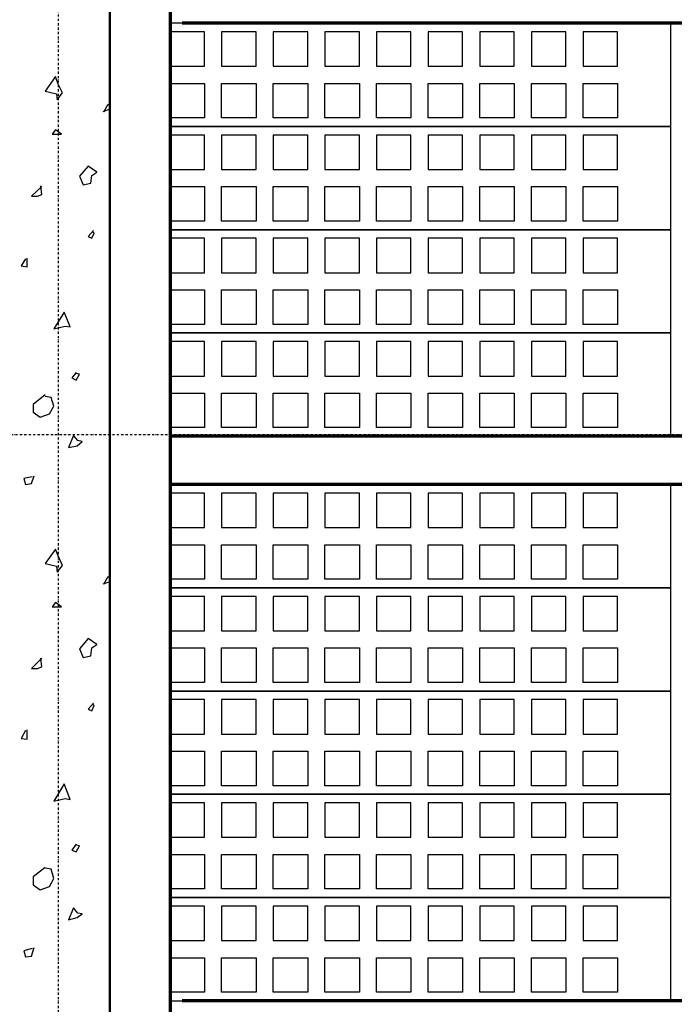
# Model space of a CAD drawing. Header units: millimetres. Extents: x 361 to 67326, y 666 to 56869.
# Tile 31 of 129: x 23547 to 25449, y 22396 to 25256. Entities that reach past the tile are written whole.
import ezdxf

# ---------------------------------------------------------------- set-up
doc = ezdxf.new("R2010")
doc.units = ezdxf.units.MM
doc.linetypes.add('DASHDOT', pattern=[25.4, 12.7, -6.35, 0, -6.35])
doc.layers.add('stramien', color=1, linetype='DASHDOT')
doc.layers.add('vanarris', color=253, linetype='Continuous')

# ---------------------------------------------------------------- blocks, each defined once
blk = doc.blocks.new('*U72')
at = {"layer": 'stramien', "color": 1, "ltscale": 0.5}
blk.add_lwpolyline([(0, 21501.2), (0, -25501.2)], dxfattribs=at)
blk = doc.blocks.new('*U71')
at = {"layer": 'stramien', "color": 0, "linetype": 'ByBlock', "lineweight": -2, "transparency": 16777216}
blk.add_blockref('*U72', (14400, 0), dxfattribs=at)

msp = doc.modelspace()

# ---------------------------------------------------------------- linework, layer by layer
at = {"layer": 'stramien', "color": 1, "ltscale": 0.5}
msp.add_lwpolyline([(1736.5, 24051.2), (67326.2, 24051.2)], dxfattribs=at)
at = {"layer": 'vanarris', "lineweight": 50}
msp.add_line((23808.9, 38046.2), (23808.9, 16916.2), dxfattribs=at)
at = {"layer": 'vanarris', "lineweight": 70}
for p, q in [((23983.9, 30346.2), (23983.9, 17046.2)), ((26898.9, 25246.2), (24018.9, 25246.2)), ((40933.9, 24046.2), (23983.9, 24046.2)), ((40933.9, 23906.2), (23983.9, 23906.2)), ((26898.9, 22406.2), (24018.9, 22406.2))]:
    msp.add_line(p, q, dxfattribs=at)
at = {"layer": 'vanarris', "lineweight": 25}
for p, q in [((25438.9, 25246.2), (23983.9, 25246.2)), ((25438.9, 24946.2), (25438.9, 25246.2)), ((24083.9, 25221.2), (23983.9, 25221.2)), ((23983.9, 25221.2), (23983.9, 25121.2)), ((24083.9, 25121.2), (24083.9, 25221.2)), ((24233.9, 25221.2), (24133.9, 25221.2)), ((24133.9, 25221.2), (24133.9, 25121.2)), ((24233.9, 25121.2), (24233.9, 25221.2)), ((24383.9, 25221.2), (24283.9, 25221.2)), ((24283.9, 25221.2), (24283.9, 25121.2)), ((24383.9, 25121.2), (24383.9, 25221.2)), ((24533.9, 25221.2), (24433.9, 25221.2)), ((24433.9, 25221.2), (24433.9, 25121.2)), ((24533.9, 25121.2), (24533.9, 25221.2)), ((24683.9, 25221.2), (24583.9, 25221.2)), ((24583.9, 25221.2), (24583.9, 25121.2)), ((24683.9, 25121.2), (24683.9, 25221.2)), ((24833.9, 25221.2), (24733.9, 25221.2)), ((24733.9, 25221.2), (24733.9, 25121.2)), ((24833.9, 25121.2), (24833.9, 25221.2)), ((24983.9, 25221.2), (24883.9, 25221.2)), ((24883.9, 25221.2), (24883.9, 25121.2)), ((24983.9, 25121.2), (24983.9, 25221.2)), ((25133.9, 25221.2), (25033.9, 25221.2)), ((25033.9, 25221.2), (25033.9, 25121.2)), ((25133.9, 25121.2), (25133.9, 25221.2)), ((25283.9, 25221.2), (25183.9, 25221.2)), ((25183.9, 25221.2), (25183.9, 25121.2)), ((25283.9, 25121.2), (25283.9, 25221.2)), ((23983.9, 25121.2), (24083.9, 25121.2)), ((24133.9, 25121.2), (24233.9, 25121.2)), ((24283.9, 25121.2), (24383.9, 25121.2)), ((24433.9, 25121.2), (24533.9, 25121.2)), ((24583.9, 25121.2), (24683.9, 25121.2)), ((24733.9, 25121.2), (24833.9, 25121.2)), ((24883.9, 25121.2), (24983.9, 25121.2)), ((25033.9, 25121.2), (25133.9, 25121.2)), ((25183.9, 25121.2), (25283.9, 25121.2)), ((23651.4, 25091.2), (23621.4, 25048.7)), ((23658.9, 25068.7), (23651.4, 25091.2)), ((23671.4, 25043.7), (23658.9, 25068.7)), ((23983.9, 24971.2), (23983.9, 25071.2)), ((23983.9, 25071.2), (24083.9, 25071.2)), ((24083.9, 25071.2), (24083.9, 24971.2)), ((24133.9, 24971.2), (24133.9, 25071.2)), ((24133.9, 25071.2), (24233.9, 25071.2)), ((24233.9, 25071.2), (24233.9, 24971.2)), ((24283.9, 24971.2), (24283.9, 25071.2)), ((24283.9, 25071.2), (24383.9, 25071.2)), ((24383.9, 25071.2), (24383.9, 24971.2)), ((24433.9, 24971.2), (24433.9, 25071.2)), ((24433.9, 25071.2), (24533.9, 25071.2)), ((24533.9, 25071.2), (24533.9, 24971.2)), ((24583.9, 24971.2), (24583.9, 25071.2)), ((24583.9, 25071.2), (24683.9, 25071.2)), ((24683.9, 25071.2), (24683.9, 24971.2)), ((24733.9, 24971.2), (24733.9, 25071.2)), ((24733.9, 25071.2), (24833.9, 25071.2)), ((24833.9, 25071.2), (24833.9, 24971.2)), ((24883.9, 24971.2), (24883.9, 25071.2)), ((24883.9, 25071.2), (24983.9, 25071.2)), ((24983.9, 25071.2), (24983.9, 24971.2)), ((25033.9, 24971.2), (25033.9, 25071.2)), ((25033.9, 25071.2), (25133.9, 25071.2)), ((25133.9, 25071.2), (25133.9, 24971.2)), ((25183.9, 24971.2), (25183.9, 25071.2)), ((25183.9, 25071.2), (25283.9, 25071.2)), ((25283.9, 25071.2), (25283.9, 24971.2)), ((23621.4, 25048.7), (23653.9, 25041.2)), ((23653.9, 25041.2), (23656.4, 25023.7)), ((23656.4, 25023.7), (23671.4, 25043.7)), ((23791.4, 24988.7), (23803.9, 25011.2)), ((23803.9, 25011.2), (23808.9, 25006.2)), ((23808.9, 24996.2), (23788.9, 24988.7)), ((24083.9, 24971.2), (23983.9, 24971.2)), ((24233.9, 24971.2), (24133.9, 24971.2)), ((24383.9, 24971.2), (24283.9, 24971.2)), ((24533.9, 24971.2), (24433.9, 24971.2)), ((24683.9, 24971.2), (24583.9, 24971.2)), ((24833.9, 24971.2), (24733.9, 24971.2)), ((24983.9, 24971.2), (24883.9, 24971.2)), ((25133.9, 24971.2), (25033.9, 24971.2)), ((25283.9, 24971.2), (25183.9, 24971.2)), ((25438.9, 24946.2), (23983.9, 24946.2)), ((23983.9, 24946.2), (25438.9, 24946.2)), ((25438.9, 24646.2), (25438.9, 24946.2)), ((23651.4, 24936.2), (23641.4, 24923.7)), ((23641.4, 24923.7), (23668.9, 24923.7)), ((23668.9, 24923.7), (23651.4, 24936.2)), ((24083.9, 24921.2), (23983.9, 24921.2)), ((23983.9, 24921.2), (23983.9, 24821.2)), ((24083.9, 24821.2), (24083.9, 24921.2)), ((24233.9, 24921.2), (24133.9, 24921.2)), ((24133.9, 24921.2), (24133.9, 24821.2)), ((24233.9, 24821.2), (24233.9, 24921.2)), ((24383.9, 24921.2), (24283.9, 24921.2)), ((24283.9, 24921.2), (24283.9, 24821.2)), ((24383.9, 24821.2), (24383.9, 24921.2)), ((24533.9, 24921.2), (24433.9, 24921.2)), ((24433.9, 24921.2), (24433.9, 24821.2)), ((24533.9, 24821.2), (24533.9, 24921.2)), ((24683.9, 24921.2), (24583.9, 24921.2)), ((24583.9, 24921.2), (24583.9, 24821.2)), ((24683.9, 24821.2), (24683.9, 24921.2)), ((24833.9, 24921.2), (24733.9, 24921.2)), ((24733.9, 24921.2), (24733.9, 24821.2)), ((24833.9, 24821.2), (24833.9, 24921.2)), ((24983.9, 24921.2), (24883.9, 24921.2)), ((24883.9, 24921.2), (24883.9, 24821.2)), ((24983.9, 24821.2), (24983.9, 24921.2)), ((25133.9, 24921.2), (25033.9, 24921.2)), ((25033.9, 24921.2), (25033.9, 24821.2)), ((25133.9, 24821.2), (25133.9, 24921.2)), ((25283.9, 24921.2), (25183.9, 24921.2)), ((25183.9, 24921.2), (25183.9, 24821.2)), ((25283.9, 24821.2), (25283.9, 24921.2)), ((23746.4, 24831.2), (23721.4, 24801.2)), ((23771.4, 24813.7), (23746.4, 24831.2)), ((23721.4, 24801.2), (23731.4, 24776.2)), ((23753.9, 24781.2), (23756.4, 24803.7)), ((23756.4, 24803.7), (23771.4, 24813.7)), ((23983.9, 24821.2), (24083.9, 24821.2)), ((24133.9, 24821.2), (24233.9, 24821.2)), ((24283.9, 24821.2), (24383.9, 24821.2)), ((24433.9, 24821.2), (24533.9, 24821.2)), ((24583.9, 24821.2), (24683.9, 24821.2)), ((24733.9, 24821.2), (24833.9, 24821.2)), ((24883.9, 24821.2), (24983.9, 24821.2)), ((25033.9, 24821.2), (25133.9, 24821.2)), ((25183.9, 24821.2), (25283.9, 24821.2)), ((23611.4, 24771.2), (23581.4, 24743.7)), ((23611.4, 24748.7), (23608.9, 24773.7)), ((23731.4, 24776.2), (23753.9, 24781.2)), ((23983.9, 24671.2), (23983.9, 24771.2)), ((23983.9, 24771.2), (24083.9, 24771.2)), ((24083.9, 24771.2), (24083.9, 24671.2)), ((24133.9, 24671.2), (24133.9, 24771.2)), ((24133.9, 24771.2), (24233.9, 24771.2)), ((24233.9, 24771.2), (24233.9, 24671.2)), ((24283.9, 24671.2), (24283.9, 24771.2)), ((24283.9, 24771.2), (24383.9, 24771.2)), ((24383.9, 24771.2), (24383.9, 24671.2)), ((24433.9, 24671.2), (24433.9, 24771.2)), ((24433.9, 24771.2), (24533.9, 24771.2)), ((24533.9, 24771.2), (24533.9, 24671.2)), ((24583.9, 24671.2), (24583.9, 24771.2)), ((24583.9, 24771.2), (24683.9, 24771.2)), ((24683.9, 24771.2), (24683.9, 24671.2)), ((24733.9, 24671.2), (24733.9, 24771.2)), ((24733.9, 24771.2), (24833.9, 24771.2)), ((24833.9, 24771.2), (24833.9, 24671.2)), ((24883.9, 24671.2), (24883.9, 24771.2)), ((24883.9, 24771.2), (24983.9, 24771.2)), ((24983.9, 24771.2), (24983.9, 24671.2)), ((25033.9, 24671.2), (25033.9, 24771.2)), ((25033.9, 24771.2), (25133.9, 24771.2)), ((25133.9, 24771.2), (25133.9, 24671.2)), ((25183.9, 24671.2), (25183.9, 24771.2)), ((25183.9, 24771.2), (25283.9, 24771.2)), ((25283.9, 24771.2), (25283.9, 24671.2)), ((23581.4, 24743.7), (23598.9, 24743.7)), ((23598.9, 24743.7), (23611.4, 24748.7)), ((24083.9, 24671.2), (23983.9, 24671.2)), ((24233.9, 24671.2), (24133.9, 24671.2)), ((24383.9, 24671.2), (24283.9, 24671.2)), ((24533.9, 24671.2), (24433.9, 24671.2)), ((24683.9, 24671.2), (24583.9, 24671.2)), ((24833.9, 24671.2), (24733.9, 24671.2)), ((24983.9, 24671.2), (24883.9, 24671.2)), ((25133.9, 24671.2), (25033.9, 24671.2)), ((25283.9, 24671.2), (25183.9, 24671.2)), ((23761.4, 24643.7), (23746.4, 24626.2)), ((23746.4, 24626.2), (23756.4, 24621.2)), ((23756.4, 24621.2), (23763.9, 24636.2)), ((23763.9, 24636.2), (23758.9, 24641.2)), ((25438.9, 24646.2), (23983.9, 24646.2)), ((23983.9, 24646.2), (25438.9, 24646.2)), ((25438.9, 24346.2), (25438.9, 24646.2)), ((24083.9, 24621.2), (23983.9, 24621.2)), ((23983.9, 24621.2), (23983.9, 24521.2)), ((24083.9, 24521.2), (24083.9, 24621.2)), ((24233.9, 24621.2), (24133.9, 24621.2)), ((24133.9, 24621.2), (24133.9, 24521.2)), ((24233.9, 24521.2), (24233.9, 24621.2)), ((24383.9, 24621.2), (24283.9, 24621.2)), ((24283.9, 24621.2), (24283.9, 24521.2)), ((24383.9, 24521.2), (24383.9, 24621.2)), ((24533.9, 24621.2), (24433.9, 24621.2)), ((24433.9, 24621.2), (24433.9, 24521.2)), ((24533.9, 24521.2), (24533.9, 24621.2)), ((24683.9, 24621.2), (24583.9, 24621.2)), ((24583.9, 24621.2), (24583.9, 24521.2)), ((24683.9, 24521.2), (24683.9, 24621.2)), ((24833.9, 24621.2), (24733.9, 24621.2)), ((24733.9, 24621.2), (24733.9, 24521.2)), ((24833.9, 24521.2), (24833.9, 24621.2)), ((24983.9, 24621.2), (24883.9, 24621.2)), ((24883.9, 24621.2), (24883.9, 24521.2)), ((24983.9, 24521.2), (24983.9, 24621.2)), ((25133.9, 24621.2), (25033.9, 24621.2)), ((25033.9, 24621.2), (25033.9, 24521.2)), ((25133.9, 24521.2), (25133.9, 24621.2)), ((25283.9, 24621.2), (25183.9, 24621.2)), ((25183.9, 24621.2), (25183.9, 24521.2)), ((25283.9, 24521.2), (25283.9, 24621.2)), ((23563.9, 24561.2), (23551.4, 24541.2)), ((23551.4, 24541.2), (23568.9, 24538.7)), ((23568.9, 24538.7), (23568.9, 24563.7)), ((23983.9, 24521.2), (24083.9, 24521.2)), ((24133.9, 24521.2), (24233.9, 24521.2)), ((24283.9, 24521.2), (24383.9, 24521.2)), ((24433.9, 24521.2), (24533.9, 24521.2)), ((24583.9, 24521.2), (24683.9, 24521.2)), ((24733.9, 24521.2), (24833.9, 24521.2)), ((24883.9, 24521.2), (24983.9, 24521.2)), ((25033.9, 24521.2), (25133.9, 24521.2)), ((25183.9, 24521.2), (25283.9, 24521.2)), ((23983.9, 24371.2), (23983.9, 24471.2)), ((23983.9, 24471.2), (24083.9, 24471.2)), ((24083.9, 24471.2), (24083.9, 24371.2)), ((24133.9, 24371.2), (24133.9, 24471.2)), ((24133.9, 24471.2), (24233.9, 24471.2)), ((24233.9, 24471.2), (24233.9, 24371.2)), ((24283.9, 24371.2), (24283.9, 24471.2)), ((24283.9, 24471.2), (24383.9, 24471.2)), ((24383.9, 24471.2), (24383.9, 24371.2)), ((24433.9, 24371.2), (24433.9, 24471.2)), ((24433.9, 24471.2), (24533.9, 24471.2)), ((24533.9, 24471.2), (24533.9, 24371.2)), ((24583.9, 24371.2), (24583.9, 24471.2)), ((24583.9, 24471.2), (24683.9, 24471.2)), ((24683.9, 24471.2), (24683.9, 24371.2)), ((24733.9, 24371.2), (24733.9, 24471.2)), ((24733.9, 24471.2), (24833.9, 24471.2)), ((24833.9, 24471.2), (24833.9, 24371.2)), ((24883.9, 24371.2), (24883.9, 24471.2)), ((24883.9, 24471.2), (24983.9, 24471.2)), ((24983.9, 24471.2), (24983.9, 24371.2)), ((25033.9, 24371.2), (25033.9, 24471.2)), ((25033.9, 24471.2), (25133.9, 24471.2)), ((25133.9, 24471.2), (25133.9, 24371.2)), ((25183.9, 24371.2), (25183.9, 24471.2)), ((25183.9, 24471.2), (25283.9, 24471.2)), ((25283.9, 24471.2), (25283.9, 24371.2)), ((23676.4, 24406.2), (23646.4, 24358.7)), ((23686.4, 24383.7), (23676.4, 24406.2)), ((23693.9, 24363.7), (23686.4, 24383.7)), ((24083.9, 24371.2), (23983.9, 24371.2)), ((24233.9, 24371.2), (24133.9, 24371.2)), ((24383.9, 24371.2), (24283.9, 24371.2)), ((24533.9, 24371.2), (24433.9, 24371.2)), ((24683.9, 24371.2), (24583.9, 24371.2)), ((24833.9, 24371.2), (24733.9, 24371.2)), ((24983.9, 24371.2), (24883.9, 24371.2)), ((25133.9, 24371.2), (25033.9, 24371.2)), ((25283.9, 24371.2), (25183.9, 24371.2)), ((23646.4, 24358.7), (23678.9, 24366.2)), ((23678.9, 24366.2), (23693.9, 24363.7)), ((25438.9, 24346.2), (23983.9, 24346.2)), ((23983.9, 24346.2), (25438.9, 24346.2)), ((25438.9, 24046.2), (25438.9, 24346.2)), ((24083.9, 24321.2), (23983.9, 24321.2)), ((23983.9, 24321.2), (23983.9, 24221.2)), ((24083.9, 24221.2), (24083.9, 24321.2)), ((24233.9, 24321.2), (24133.9, 24321.2)), ((24133.9, 24321.2), (24133.9, 24221.2)), ((24233.9, 24221.2), (24233.9, 24321.2)), ((24383.9, 24321.2), (24283.9, 24321.2)), ((24283.9, 24321.2), (24283.9, 24221.2)), ((24383.9, 24221.2), (24383.9, 24321.2)), ((24533.9, 24321.2), (24433.9, 24321.2)), ((24433.9, 24321.2), (24433.9, 24221.2)), ((24533.9, 24221.2), (24533.9, 24321.2)), ((24683.9, 24321.2), (24583.9, 24321.2)), ((24583.9, 24321.2), (24583.9, 24221.2)), ((24683.9, 24221.2), (24683.9, 24321.2)), ((24833.9, 24321.2), (24733.9, 24321.2)), ((24733.9, 24321.2), (24733.9, 24221.2)), ((24833.9, 24221.2), (24833.9, 24321.2)), ((24983.9, 24321.2), (24883.9, 24321.2)), ((24883.9, 24321.2), (24883.9, 24221.2)), ((24983.9, 24221.2), (24983.9, 24321.2)), ((25133.9, 24321.2), (25033.9, 24321.2)), ((25033.9, 24321.2), (25033.9, 24221.2)), ((25133.9, 24221.2), (25133.9, 24321.2)), ((25283.9, 24321.2), (25183.9, 24321.2)), ((25183.9, 24321.2), (25183.9, 24221.2)), ((25283.9, 24221.2), (25283.9, 24321.2)), ((23711.4, 24231.2), (23698.9, 24216.2)), ((23721.4, 24226.2), (23711.4, 24228.7)), ((23711.4, 24208.7), (23721.4, 24226.2)), ((23698.9, 24216.2), (23711.4, 24208.7)), ((23983.9, 24221.2), (24083.9, 24221.2)), ((24133.9, 24221.2), (24233.9, 24221.2)), ((24283.9, 24221.2), (24383.9, 24221.2)), ((24433.9, 24221.2), (24533.9, 24221.2)), ((24583.9, 24221.2), (24683.9, 24221.2)), ((24733.9, 24221.2), (24833.9, 24221.2)), ((24883.9, 24221.2), (24983.9, 24221.2)), ((25033.9, 24221.2), (25133.9, 24221.2)), ((25183.9, 24221.2), (25283.9, 24221.2)), ((23983.9, 24071.2), (23983.9, 24171.2)), ((23983.9, 24171.2), (24083.9, 24171.2)), ((24083.9, 24171.2), (24083.9, 24071.2)), ((24133.9, 24071.2), (24133.9, 24171.2)), ((24133.9, 24171.2), (24233.9, 24171.2)), ((24233.9, 24171.2), (24233.9, 24071.2)), ((24283.9, 24071.2), (24283.9, 24171.2)), ((24283.9, 24171.2), (24383.9, 24171.2)), ((24383.9, 24171.2), (24383.9, 24071.2)), ((24433.9, 24071.2), (24433.9, 24171.2)), ((24433.9, 24171.2), (24533.9, 24171.2)), ((24533.9, 24171.2), (24533.9, 24071.2)), ((24583.9, 24071.2), (24583.9, 24171.2)), ((24583.9, 24171.2), (24683.9, 24171.2)), ((24683.9, 24171.2), (24683.9, 24071.2)), ((24733.9, 24071.2), (24733.9, 24171.2)), ((24733.9, 24171.2), (24833.9, 24171.2)), ((24833.9, 24171.2), (24833.9, 24071.2)), ((24883.9, 24071.2), (24883.9, 24171.2)), ((24883.9, 24171.2), (24983.9, 24171.2)), ((24983.9, 24171.2), (24983.9, 24071.2)), ((25033.9, 24071.2), (25033.9, 24171.2)), ((25033.9, 24171.2), (25133.9, 24171.2)), ((25133.9, 24171.2), (25133.9, 24071.2)), ((25183.9, 24071.2), (25183.9, 24171.2)), ((25183.9, 24171.2), (25283.9, 24171.2)), ((25283.9, 24171.2), (25283.9, 24071.2)), ((23621.4, 24166.2), (23586.4, 24138.7)), ((23586.4, 24138.7), (23586.4, 24116.2)), ((23638.9, 24158.7), (23621.4, 24161.2)), ((23646.4, 24133.7), (23638.9, 24158.7)), ((23586.4, 24116.2), (23606.4, 24101.2)), ((23606.4, 24101.2), (23633.9, 24111.2)), ((23633.9, 24111.2), (23646.4, 24133.7)), ((24083.9, 24071.2), (23983.9, 24071.2)), ((24233.9, 24071.2), (24133.9, 24071.2)), ((24383.9, 24071.2), (24283.9, 24071.2)), ((24533.9, 24071.2), (24433.9, 24071.2)), ((24683.9, 24071.2), (24583.9, 24071.2)), ((24833.9, 24071.2), (24733.9, 24071.2)), ((24983.9, 24071.2), (24883.9, 24071.2)), ((25133.9, 24071.2), (25033.9, 24071.2)), ((25283.9, 24071.2), (25183.9, 24071.2)), ((23703.9, 24048.7), (23688.9, 24013.7)), ((23716.4, 24033.7), (23703.9, 24048.7)), ((23713.9, 24018.7), (23728.9, 24031.2)), ((23728.9, 24031.2), (23716.4, 24033.7)), ((23983.9, 24046.2), (25438.9, 24046.2)), ((23688.9, 24013.7), (23713.9, 24018.7)), ((23583.9, 23928.7), (23558.9, 23923.7)), ((23558.9, 23923.7), (23563.9, 23906.2)), ((23581.4, 23908.7), (23588.9, 23931.2)), ((23563.9, 23906.2), (23581.4, 23908.7)), ((25438.9, 23906.2), (23983.9, 23906.2)), ((24083.9, 23881.2), (23983.9, 23881.2)), ((23983.9, 23881.2), (23983.9, 23781.2)), ((24083.9, 23781.2), (24083.9, 23881.2)), ((24233.9, 23881.2), (24133.9, 23881.2)), ((24133.9, 23881.2), (24133.9, 23781.2)), ((24233.9, 23781.2), (24233.9, 23881.2)), ((24383.9, 23881.2), (24283.9, 23881.2)), ((24283.9, 23881.2), (24283.9, 23781.2)), ((24383.9, 23781.2), (24383.9, 23881.2)), ((24533.9, 23881.2), (24433.9, 23881.2)), ((24433.9, 23881.2), (24433.9, 23781.2)), ((24533.9, 23781.2), (24533.9, 23881.2)), ((24683.9, 23881.2), (24583.9, 23881.2)), ((24583.9, 23881.2), (24583.9, 23781.2)), ((24683.9, 23781.2), (24683.9, 23881.2)), ((24833.9, 23881.2), (24733.9, 23881.2)), ((24733.9, 23881.2), (24733.9, 23781.2)), ((24833.9, 23781.2), (24833.9, 23881.2)), ((24983.9, 23881.2), (24883.9, 23881.2)), ((24883.9, 23881.2), (24883.9, 23781.2)), ((24983.9, 23781.2), (24983.9, 23881.2)), ((25133.9, 23881.2), (25033.9, 23881.2)), ((25033.9, 23881.2), (25033.9, 23781.2)), ((25133.9, 23781.2), (25133.9, 23881.2)), ((25283.9, 23881.2), (25183.9, 23881.2)), ((25183.9, 23881.2), (25183.9, 23781.2)), ((25283.9, 23781.2), (25283.9, 23881.2)), ((25438.9, 23606.2), (25438.9, 23906.2)), ((23983.9, 23781.2), (24083.9, 23781.2)), ((24133.9, 23781.2), (24233.9, 23781.2)), ((24283.9, 23781.2), (24383.9, 23781.2)), ((24433.9, 23781.2), (24533.9, 23781.2)), ((24583.9, 23781.2), (24683.9, 23781.2)), ((24733.9, 23781.2), (24833.9, 23781.2)), ((24883.9, 23781.2), (24983.9, 23781.2)), ((25033.9, 23781.2), (25133.9, 23781.2)), ((25183.9, 23781.2), (25283.9, 23781.2)), ((23651.4, 23718.7), (23621.4, 23676.2)), ((23658.9, 23698.7), (23651.4, 23718.7)), ((23983.9, 23631.2), (23983.9, 23731.2)), ((23983.9, 23731.2), (24083.9, 23731.2)), ((24083.9, 23731.2), (24083.9, 23631.2)), ((24133.9, 23631.2), (24133.9, 23731.2)), ((24133.9, 23731.2), (24233.9, 23731.2)), ((24233.9, 23731.2), (24233.9, 23631.2)), ((24283.9, 23631.2), (24283.9, 23731.2)), ((24283.9, 23731.2), (24383.9, 23731.2)), ((24383.9, 23731.2), (24383.9, 23631.2)), ((24433.9, 23631.2), (24433.9, 23731.2)), ((24433.9, 23731.2), (24533.9, 23731.2)), ((24533.9, 23731.2), (24533.9, 23631.2)), ((24583.9, 23631.2), (24583.9, 23731.2)), ((24583.9, 23731.2), (24683.9, 23731.2)), ((24683.9, 23731.2), (24683.9, 23631.2)), ((24733.9, 23631.2), (24733.9, 23731.2)), ((24733.9, 23731.2), (24833.9, 23731.2)), ((24833.9, 23731.2), (24833.9, 23631.2)), ((24883.9, 23631.2), (24883.9, 23731.2)), ((24883.9, 23731.2), (24983.9, 23731.2)), ((24983.9, 23731.2), (24983.9, 23631.2)), ((25033.9, 23631.2), (25033.9, 23731.2)), ((25033.9, 23731.2), (25133.9, 23731.2)), ((25133.9, 23731.2), (25133.9, 23631.2)), ((25183.9, 23631.2), (25183.9, 23731.2)), ((25183.9, 23731.2), (25283.9, 23731.2)), ((25283.9, 23731.2), (25283.9, 23631.2)), ((23671.4, 23671.2), (23658.9, 23698.7)), ((23621.4, 23676.2), (23653.9, 23668.7)), ((23653.9, 23668.7), (23656.4, 23651.2)), ((23656.4, 23651.2), (23671.4, 23671.2)), ((23808.9, 23623.7), (23788.9, 23616.2)), ((23791.4, 23616.2), (23803.9, 23638.7)), ((23803.9, 23638.7), (23808.9, 23633.7)), ((24083.9, 23631.2), (23983.9, 23631.2)), ((24233.9, 23631.2), (24133.9, 23631.2)), ((24383.9, 23631.2), (24283.9, 23631.2)), ((24533.9, 23631.2), (24433.9, 23631.2)), ((24683.9, 23631.2), (24583.9, 23631.2)), ((24833.9, 23631.2), (24733.9, 23631.2)), ((24983.9, 23631.2), (24883.9, 23631.2)), ((25133.9, 23631.2), (25033.9, 23631.2)), ((25283.9, 23631.2), (25183.9, 23631.2)), ((25438.9, 23606.2), (23983.9, 23606.2)), ((23983.9, 23606.2), (25438.9, 23606.2)), ((25438.9, 23306.2), (25438.9, 23606.2)), ((24083.9, 23581.2), (23983.9, 23581.2)), ((23983.9, 23581.2), (23983.9, 23481.2)), ((24083.9, 23481.2), (24083.9, 23581.2)), ((24233.9, 23581.2), (24133.9, 23581.2)), ((24133.9, 23581.2), (24133.9, 23481.2)), ((24233.9, 23481.2), (24233.9, 23581.2)), ((24383.9, 23581.2), (24283.9, 23581.2)), ((24283.9, 23581.2), (24283.9, 23481.2)), ((24383.9, 23481.2), (24383.9, 23581.2)), ((24533.9, 23581.2), (24433.9, 23581.2)), ((24433.9, 23581.2), (24433.9, 23481.2)), ((24533.9, 23481.2), (24533.9, 23581.2)), ((24683.9, 23581.2), (24583.9, 23581.2)), ((24583.9, 23581.2), (24583.9, 23481.2)), ((24683.9, 23481.2), (24683.9, 23581.2)), ((24833.9, 23581.2), (24733.9, 23581.2)), ((24733.9, 23581.2), (24733.9, 23481.2)), ((24833.9, 23481.2), (24833.9, 23581.2)), ((24983.9, 23581.2), (24883.9, 23581.2)), ((24883.9, 23581.2), (24883.9, 23481.2)), ((24983.9, 23481.2), (24983.9, 23581.2)), ((25133.9, 23581.2), (25033.9, 23581.2)), ((25033.9, 23581.2), (25033.9, 23481.2)), ((25133.9, 23481.2), (25133.9, 23581.2)), ((25283.9, 23581.2), (25183.9, 23581.2)), ((25183.9, 23581.2), (25183.9, 23481.2)), ((25283.9, 23481.2), (25283.9, 23581.2)), ((23651.4, 23563.7), (23641.4, 23551.2)), ((23641.4, 23551.2), (23668.9, 23551.2)), ((23668.9, 23551.2), (23651.4, 23563.7)), ((23983.9, 23481.2), (24083.9, 23481.2)), ((24133.9, 23481.2), (24233.9, 23481.2)), ((24283.9, 23481.2), (24383.9, 23481.2)), ((24433.9, 23481.2), (24533.9, 23481.2)), ((24583.9, 23481.2), (24683.9, 23481.2)), ((24733.9, 23481.2), (24833.9, 23481.2)), ((24883.9, 23481.2), (24983.9, 23481.2)), ((25033.9, 23481.2), (25133.9, 23481.2)), ((25183.9, 23481.2), (25283.9, 23481.2)), ((23746.4, 23458.7), (23721.4, 23428.7)), ((23771.4, 23441.2), (23746.4, 23458.7)), ((23721.4, 23428.7), (23731.4, 23403.7)), ((23753.9, 23408.7), (23756.4, 23431.2)), ((23756.4, 23431.2), (23771.4, 23441.2)), ((23983.9, 23331.2), (23983.9, 23431.2)), ((23983.9, 23431.2), (24083.9, 23431.2)), ((24083.9, 23431.2), (24083.9, 23331.2)), ((24133.9, 23331.2), (24133.9, 23431.2)), ((24133.9, 23431.2), (24233.9, 23431.2)), ((24233.9, 23431.2), (24233.9, 23331.2)), ((24283.9, 23331.2), (24283.9, 23431.2)), ((24283.9, 23431.2), (24383.9, 23431.2)), ((24383.9, 23431.2), (24383.9, 23331.2)), ((24433.9, 23331.2), (24433.9, 23431.2)), ((24433.9, 23431.2), (24533.9, 23431.2)), ((24533.9, 23431.2), (24533.9, 23331.2)), ((24583.9, 23331.2), (24583.9, 23431.2)), ((24583.9, 23431.2), (24683.9, 23431.2)), ((24683.9, 23431.2), (24683.9, 23331.2)), ((24733.9, 23331.2), (24733.9, 23431.2)), ((24733.9, 23431.2), (24833.9, 23431.2)), ((24833.9, 23431.2), (24833.9, 23331.2)), ((24883.9, 23331.2), (24883.9, 23431.2)), ((24883.9, 23431.2), (24983.9, 23431.2)), ((24983.9, 23431.2), (24983.9, 23331.2)), ((25033.9, 23331.2), (25033.9, 23431.2)), ((25033.9, 23431.2), (25133.9, 23431.2)), ((25133.9, 23431.2), (25133.9, 23331.2)), ((25183.9, 23331.2), (25183.9, 23431.2)), ((25183.9, 23431.2), (25283.9, 23431.2)), ((25283.9, 23431.2), (25283.9, 23331.2)), ((23611.4, 23401.2), (23581.4, 23371.2)), ((23611.4, 23376.2), (23608.9, 23401.2)), ((23731.4, 23403.7), (23753.9, 23408.7)), ((23581.4, 23371.2), (23598.9, 23371.2)), ((23598.9, 23371.2), (23611.4, 23376.2)), ((24083.9, 23331.2), (23983.9, 23331.2)), ((24233.9, 23331.2), (24133.9, 23331.2)), ((24383.9, 23331.2), (24283.9, 23331.2)), ((24533.9, 23331.2), (24433.9, 23331.2)), ((24683.9, 23331.2), (24583.9, 23331.2)), ((24833.9, 23331.2), (24733.9, 23331.2)), ((24983.9, 23331.2), (24883.9, 23331.2)), ((25133.9, 23331.2), (25033.9, 23331.2)), ((25283.9, 23331.2), (25183.9, 23331.2)), ((25438.9, 23306.2), (23983.9, 23306.2)), ((23983.9, 23306.2), (25438.9, 23306.2)), ((24083.9, 23281.2), (23983.9, 23281.2)), ((23983.9, 23281.2), (23983.9, 23181.2)), ((24083.9, 23181.2), (24083.9, 23281.2)), ((24233.9, 23281.2), (24133.9, 23281.2)), ((24133.9, 23281.2), (24133.9, 23181.2)), ((24233.9, 23181.2), (24233.9, 23281.2)), ((24383.9, 23281.2), (24283.9, 23281.2)), ((24283.9, 23281.2), (24283.9, 23181.2)), ((24383.9, 23181.2), (24383.9, 23281.2)), ((24533.9, 23281.2), (24433.9, 23281.2)), ((24433.9, 23281.2), (24433.9, 23181.2)), ((24533.9, 23181.2), (24533.9, 23281.2)), ((24683.9, 23281.2), (24583.9, 23281.2)), ((24583.9, 23281.2), (24583.9, 23181.2)), ((24683.9, 23181.2), (24683.9, 23281.2)), ((24833.9, 23281.2), (24733.9, 23281.2)), ((24733.9, 23281.2), (24733.9, 23181.2)), ((24833.9, 23181.2), (24833.9, 23281.2)), ((24983.9, 23281.2), (24883.9, 23281.2)), ((24883.9, 23281.2), (24883.9, 23181.2)), ((24983.9, 23181.2), (24983.9, 23281.2)), ((25133.9, 23281.2), (25033.9, 23281.2)), ((25033.9, 23281.2), (25033.9, 23181.2)), ((25133.9, 23181.2), (25133.9, 23281.2)), ((25283.9, 23281.2), (25183.9, 23281.2)), ((25183.9, 23281.2), (25183.9, 23181.2)), ((25283.9, 23181.2), (25283.9, 23281.2)), ((25438.9, 23006.2), (25438.9, 23306.2)), ((23761.4, 23271.2), (23746.4, 23253.7)), ((23746.4, 23253.7), (23756.4, 23248.7)), ((23756.4, 23248.7), (23763.9, 23263.7)), ((23763.9, 23263.7), (23758.9, 23268.7)), ((23563.9, 23191.2), (23551.4, 23168.7)), ((23551.4, 23168.7), (23568.9, 23166.2)), ((23568.9, 23166.2), (23568.9, 23193.7)), ((23983.9, 23181.2), (24083.9, 23181.2)), ((24133.9, 23181.2), (24233.9, 23181.2)), ((24283.9, 23181.2), (24383.9, 23181.2)), ((24433.9, 23181.2), (24533.9, 23181.2)), ((24583.9, 23181.2), (24683.9, 23181.2)), ((24733.9, 23181.2), (24833.9, 23181.2)), ((24883.9, 23181.2), (24983.9, 23181.2)), ((25033.9, 23181.2), (25133.9, 23181.2)), ((25183.9, 23181.2), (25283.9, 23181.2)), ((23983.9, 23031.2), (23983.9, 23131.2)), ((23983.9, 23131.2), (24083.9, 23131.2)), ((24083.9, 23131.2), (24083.9, 23031.2)), ((24133.9, 23031.2), (24133.9, 23131.2)), ((24133.9, 23131.2), (24233.9, 23131.2)), ((24233.9, 23131.2), (24233.9, 23031.2)), ((24283.9, 23031.2), (24283.9, 23131.2)), ((24283.9, 23131.2), (24383.9, 23131.2)), ((24383.9, 23131.2), (24383.9, 23031.2)), ((24433.9, 23031.2), (24433.9, 23131.2)), ((24433.9, 23131.2), (24533.9, 23131.2)), ((24533.9, 23131.2), (24533.9, 23031.2)), ((24583.9, 23031.2), (24583.9, 23131.2)), ((24583.9, 23131.2), (24683.9, 23131.2)), ((24683.9, 23131.2), (24683.9, 23031.2)), ((24733.9, 23031.2), (24733.9, 23131.2)), ((24733.9, 23131.2), (24833.9, 23131.2)), ((24833.9, 23131.2), (24833.9, 23031.2)), ((24883.9, 23031.2), (24883.9, 23131.2)), ((24883.9, 23131.2), (24983.9, 23131.2)), ((24983.9, 23131.2), (24983.9, 23031.2)), ((25033.9, 23031.2), (25033.9, 23131.2)), ((25033.9, 23131.2), (25133.9, 23131.2)), ((25133.9, 23131.2), (25133.9, 23031.2)), ((25183.9, 23031.2), (25183.9, 23131.2)), ((25183.9, 23131.2), (25283.9, 23131.2)), ((25283.9, 23131.2), (25283.9, 23031.2)), ((23676.4, 23036.2), (23646.4, 22986.2)), ((23686.4, 23011.2), (23676.4, 23036.2)), ((24083.9, 23031.2), (23983.9, 23031.2)), ((24233.9, 23031.2), (24133.9, 23031.2)), ((24383.9, 23031.2), (24283.9, 23031.2)), ((24533.9, 23031.2), (24433.9, 23031.2)), ((24683.9, 23031.2), (24583.9, 23031.2)), ((24833.9, 23031.2), (24733.9, 23031.2)), ((24983.9, 23031.2), (24883.9, 23031.2)), ((25133.9, 23031.2), (25033.9, 23031.2)), ((25283.9, 23031.2), (25183.9, 23031.2)), ((23693.9, 22991.2), (23686.4, 23011.2)), ((25438.9, 23006.2), (23983.9, 23006.2)), ((23983.9, 23006.2), (25438.9, 23006.2)), ((25438.9, 22706.2), (25438.9, 23006.2)), ((23646.4, 22986.2), (23678.9, 22993.7)), ((23678.9, 22993.7), (23693.9, 22991.2)), ((24083.9, 22981.2), (23983.9, 22981.2)), ((23983.9, 22981.2), (23983.9, 22881.2)), ((24083.9, 22881.2), (24083.9, 22981.2)), ((24233.9, 22981.2), (24133.9, 22981.2)), ((24133.9, 22981.2), (24133.9, 22881.2)), ((24233.9, 22881.2), (24233.9, 22981.2)), ((24383.9, 22981.2), (24283.9, 22981.2)), ((24283.9, 22981.2), (24283.9, 22881.2)), ((24383.9, 22881.2), (24383.9, 22981.2)), ((24533.9, 22981.2), (24433.9, 22981.2)), ((24433.9, 22981.2), (24433.9, 22881.2)), ((24533.9, 22881.2), (24533.9, 22981.2)), ((24683.9, 22981.2), (24583.9, 22981.2)), ((24583.9, 22981.2), (24583.9, 22881.2)), ((24683.9, 22881.2), (24683.9, 22981.2)), ((24833.9, 22981.2), (24733.9, 22981.2)), ((24733.9, 22981.2), (24733.9, 22881.2)), ((24833.9, 22881.2), (24833.9, 22981.2)), ((24983.9, 22981.2), (24883.9, 22981.2)), ((24883.9, 22981.2), (24883.9, 22881.2)), ((24983.9, 22881.2), (24983.9, 22981.2)), ((25133.9, 22981.2), (25033.9, 22981.2)), ((25033.9, 22981.2), (25033.9, 22881.2)), ((25133.9, 22881.2), (25133.9, 22981.2)), ((25283.9, 22981.2), (25183.9, 22981.2)), ((25183.9, 22981.2), (25183.9, 22881.2)), ((25283.9, 22881.2), (25283.9, 22981.2)), ((23983.9, 22881.2), (24083.9, 22881.2)), ((24133.9, 22881.2), (24233.9, 22881.2)), ((24283.9, 22881.2), (24383.9, 22881.2)), ((24433.9, 22881.2), (24533.9, 22881.2)), ((24583.9, 22881.2), (24683.9, 22881.2)), ((24733.9, 22881.2), (24833.9, 22881.2)), ((24883.9, 22881.2), (24983.9, 22881.2)), ((25033.9, 22881.2), (25133.9, 22881.2)), ((25183.9, 22881.2), (25283.9, 22881.2)), ((23711.4, 22861.2), (23698.9, 22843.7)), ((23721.4, 22856.2), (23711.4, 22858.7)), ((23711.4, 22838.7), (23721.4, 22856.2)), ((23698.9, 22843.7), (23711.4, 22838.7)), ((23983.9, 22731.2), (23983.9, 22831.2)), ((23983.9, 22831.2), (24083.9, 22831.2)), ((24083.9, 22831.2), (24083.9, 22731.2)), ((24133.9, 22731.2), (24133.9, 22831.2)), ((24133.9, 22831.2), (24233.9, 22831.2)), ((24233.9, 22831.2), (24233.9, 22731.2)), ((24283.9, 22731.2), (24283.9, 22831.2)), ((24283.9, 22831.2), (24383.9, 22831.2)), ((24383.9, 22831.2), (24383.9, 22731.2)), ((24433.9, 22731.2), (24433.9, 22831.2)), ((24433.9, 22831.2), (24533.9, 22831.2)), ((24533.9, 22831.2), (24533.9, 22731.2)), ((24583.9, 22731.2), (24583.9, 22831.2)), ((24583.9, 22831.2), (24683.9, 22831.2)), ((24683.9, 22831.2), (24683.9, 22731.2)), ((24733.9, 22731.2), (24733.9, 22831.2)), ((24733.9, 22831.2), (24833.9, 22831.2)), ((24833.9, 22831.2), (24833.9, 22731.2)), ((24883.9, 22731.2), (24883.9, 22831.2)), ((24883.9, 22831.2), (24983.9, 22831.2)), ((24983.9, 22831.2), (24983.9, 22731.2)), ((25033.9, 22731.2), (25033.9, 22831.2)), ((25033.9, 22831.2), (25133.9, 22831.2)), ((25133.9, 22831.2), (25133.9, 22731.2)), ((25183.9, 22731.2), (25183.9, 22831.2)), ((25183.9, 22831.2), (25283.9, 22831.2)), ((25283.9, 22831.2), (25283.9, 22731.2)), ((23621.4, 22793.7), (23586.4, 22766.2)), ((23586.4, 22766.2), (23586.4, 22743.7)), ((23638.9, 22788.7), (23621.4, 22791.2)), ((23646.4, 22761.2), (23638.9, 22788.7)), ((23586.4, 22743.7), (23606.4, 22728.7)), ((23606.4, 22728.7), (23633.9, 22738.7)), ((23633.9, 22738.7), (23646.4, 22761.2)), ((24083.9, 22731.2), (23983.9, 22731.2)), ((24233.9, 22731.2), (24133.9, 22731.2)), ((24383.9, 22731.2), (24283.9, 22731.2)), ((24533.9, 22731.2), (24433.9, 22731.2)), ((24683.9, 22731.2), (24583.9, 22731.2)), ((24833.9, 22731.2), (24733.9, 22731.2)), ((24983.9, 22731.2), (24883.9, 22731.2)), ((25133.9, 22731.2), (25033.9, 22731.2)), ((25283.9, 22731.2), (25183.9, 22731.2)), ((25438.9, 22706.2), (23983.9, 22706.2)), ((23983.9, 22706.2), (25438.9, 22706.2)), ((24083.9, 22681.2), (23983.9, 22681.2)), ((23983.9, 22681.2), (23983.9, 22581.2)), ((24083.9, 22581.2), (24083.9, 22681.2)), ((24233.9, 22681.2), (24133.9, 22681.2)), ((24133.9, 22681.2), (24133.9, 22581.2)), ((24233.9, 22581.2), (24233.9, 22681.2)), ((24383.9, 22681.2), (24283.9, 22681.2)), ((24283.9, 22681.2), (24283.9, 22581.2)), ((24383.9, 22581.2), (24383.9, 22681.2)), ((24533.9, 22681.2), (24433.9, 22681.2)), ((24433.9, 22681.2), (24433.9, 22581.2)), ((24533.9, 22581.2), (24533.9, 22681.2)), ((24683.9, 22681.2), (24583.9, 22681.2)), ((24583.9, 22681.2), (24583.9, 22581.2)), ((24683.9, 22581.2), (24683.9, 22681.2)), ((24833.9, 22681.2), (24733.9, 22681.2)), ((24733.9, 22681.2), (24733.9, 22581.2)), ((24833.9, 22581.2), (24833.9, 22681.2)), ((24983.9, 22681.2), (24883.9, 22681.2)), ((24883.9, 22681.2), (24883.9, 22581.2)), ((24983.9, 22581.2), (24983.9, 22681.2)), ((25133.9, 22681.2), (25033.9, 22681.2)), ((25033.9, 22681.2), (25033.9, 22581.2)), ((25133.9, 22581.2), (25133.9, 22681.2)), ((25283.9, 22681.2), (25183.9, 22681.2)), ((25183.9, 22681.2), (25183.9, 22581.2)), ((25283.9, 22581.2), (25283.9, 22681.2)), ((25438.9, 22406.2), (25438.9, 22706.2)), ((23703.9, 22676.2), (23688.9, 22641.2)), ((23716.4, 22661.2), (23703.9, 22676.2)), ((23713.9, 22648.7), (23728.9, 22658.7)), ((23728.9, 22658.7), (23716.4, 22661.2)), ((23688.9, 22641.2), (23713.9, 22648.7)), ((23983.9, 22581.2), (24083.9, 22581.2)), ((24133.9, 22581.2), (24233.9, 22581.2)), ((24283.9, 22581.2), (24383.9, 22581.2)), ((24433.9, 22581.2), (24533.9, 22581.2)), ((24583.9, 22581.2), (24683.9, 22581.2)), ((24733.9, 22581.2), (24833.9, 22581.2)), ((24883.9, 22581.2), (24983.9, 22581.2)), ((25033.9, 22581.2), (25133.9, 22581.2)), ((25183.9, 22581.2), (25283.9, 22581.2)), ((23583.9, 22558.7), (23558.9, 22551.2)), ((23558.9, 22551.2), (23563.9, 22533.7)), ((23581.4, 22536.2), (23588.9, 22561.2)), ((23563.9, 22533.7), (23581.4, 22536.2)), ((23983.9, 22431.2), (23983.9, 22531.2)), ((23983.9, 22531.2), (24083.9, 22531.2)), ((24083.9, 22531.2), (24083.9, 22431.2)), ((24133.9, 22431.2), (24133.9, 22531.2)), ((24133.9, 22531.2), (24233.9, 22531.2)), ((24233.9, 22531.2), (24233.9, 22431.2)), ((24283.9, 22431.2), (24283.9, 22531.2)), ((24283.9, 22531.2), (24383.9, 22531.2)), ((24383.9, 22531.2), (24383.9, 22431.2)), ((24433.9, 22431.2), (24433.9, 22531.2)), ((24433.9, 22531.2), (24533.9, 22531.2)), ((24533.9, 22531.2), (24533.9, 22431.2)), ((24583.9, 22431.2), (24583.9, 22531.2)), ((24583.9, 22531.2), (24683.9, 22531.2)), ((24683.9, 22531.2), (24683.9, 22431.2)), ((24733.9, 22431.2), (24733.9, 22531.2)), ((24733.9, 22531.2), (24833.9, 22531.2)), ((24833.9, 22531.2), (24833.9, 22431.2)), ((24883.9, 22431.2), (24883.9, 22531.2)), ((24883.9, 22531.2), (24983.9, 22531.2)), ((24983.9, 22531.2), (24983.9, 22431.2)), ((25033.9, 22431.2), (25033.9, 22531.2)), ((25033.9, 22531.2), (25133.9, 22531.2)), ((25133.9, 22531.2), (25133.9, 22431.2)), ((25183.9, 22431.2), (25183.9, 22531.2)), ((25183.9, 22531.2), (25283.9, 22531.2)), ((25283.9, 22531.2), (25283.9, 22431.2)), ((24083.9, 22431.2), (23983.9, 22431.2)), ((24233.9, 22431.2), (24133.9, 22431.2)), ((24383.9, 22431.2), (24283.9, 22431.2)), ((24533.9, 22431.2), (24433.9, 22431.2)), ((24683.9, 22431.2), (24583.9, 22431.2)), ((24833.9, 22431.2), (24733.9, 22431.2)), ((24983.9, 22431.2), (24883.9, 22431.2)), ((25133.9, 22431.2), (25033.9, 22431.2)), ((25283.9, 22431.2), (25183.9, 22431.2)), ((23983.9, 22406.2), (25438.9, 22406.2))]:
    msp.add_line(p, q, dxfattribs=at)

# ---------------------------------------------------------------- block references
at = {"layer": 'stramien'}
msp.add_blockref('*U71', (9258.9, 34362.5), dxfattribs=at)

doc.saveas('drawing.dxf')
